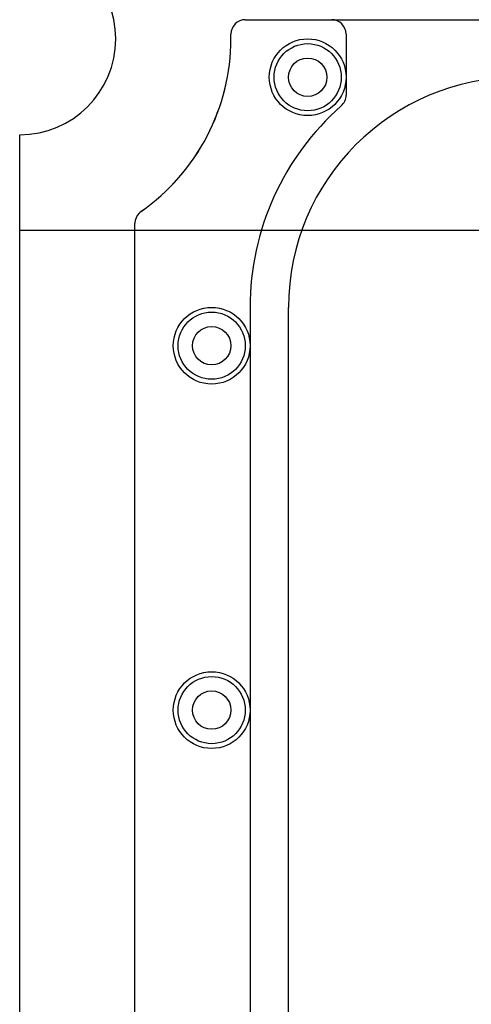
# Model space of a CAD drawing. Extents: x 0 to 20.5, y -0.9 to 20.
# Tile 10 of 18: x 0 to 2.4, y 10.5 to 15.6. Entities that reach past the tile are written whole.
import ezdxf

# ---------------------------------------------------------------- set-up
doc = ezdxf.new("R2010")
doc.units = 0
for name, color, linetype in [('Hole', 1, 'CONTINUOUS'), ('L1', 3, 'CONTINUOUS'), ('L2', 3, 'CONTINUOUS'), ('L3', 3, 'CONTINUOUS'), ('L4', 3, 'CONTINUOUS'), ('Outline', 7, 'CONTINUOUS'), ('PartsArea-A', 111, 'CONTINUOUS'), ('PartsArea-B', 111, 'CONTINUOUS'), ('Resist-A', 2, 'CONTINUOUS'), ('Resist-B', 2, 'CONTINUOUS')]:
    doc.layers.add(name, color=color, linetype=linetype)

msp = doc.modelspace()

# ---------------------------------------------------------------- linework, layer by layer
at = {"layer": 'Hole'}
for centre in [(1.5, 15.3), (1, 13.9), (1, 12)]:
    msp.add_circle(centre, 0.1, dxfattribs=at)
at = {"layer": 'L1'}
for p, q in [((1.175, 15.59996), (1.62503, 15.59996)), ((1.1, 15.5), (1.1, 15.52496)), ((1.7, 15.52499), (1.7, 15.20684)), ((0.6, 1), (0.6, 14.53823)), ((1.19996, 14.1), (1.19996, 9.82004)), ((1.4, 9.82004), (1.4, 14.1))]:
    msp.add_line(p, q, dxfattribs=at)
for centre in [(1.5, 15.3), (1, 13.9), (1, 12)]:
    msp.add_circle(centre, 0.2, dxfattribs=at)
for centre, radius, start, end in [((1.175, 15.52496), 0.075, 90, 180), ((1.62503, 15.52499), 0.07497, 0, 90), ((0, 15.5), 1.1, -54.98306, 0), ((2.6, 14.1), 1.2, 90, 180), ((1.62503, 15.20684), 0.07497, -48.62859, 0), ((2.6, 14.1), 1.40004, 131.37572, 180), ((0.67501, 14.53823), 0.07501, 135, 180), ((0.67498, 14.53826), 0.07497, 125.72957, 135)]:
    msp.add_arc(centre, radius, start, end, dxfattribs=at)
at = {"layer": 'L2'}
for p, q in [((1.175, 15.59996), (18.825, 15.59996)), ((1.1, 15.5), (1.1, 15.52496)), ((0.6, 1), (0.6, 14.53823))]:
    msp.add_line(p, q, dxfattribs=at)
for centre in [(1.5, 15.3), (1, 13.9), (1, 12)]:
    msp.add_circle(centre, 0.2, dxfattribs=at)
for centre, radius, start, end in [((1.175, 15.52496), 0.075, 90, 180), ((0, 15.5), 1.1, -54.93783, 0), ((0.675, 14.53823), 0.075, 135, 180), ((0.67498, 14.53824), 0.07498, 125.05712, 134.9946)]:
    msp.add_arc(centre, radius, start, end, dxfattribs=at)
at = {"layer": 'L3'}
for p, q in [((1.175, 15.59996), (10.58137, 15.59996)), ((1.1, 15.5), (1.1, 15.52496)), ((0.6, 1), (0.6, 14.53823))]:
    msp.add_line(p, q, dxfattribs=at)
for centre in [(1.5, 15.3), (1, 13.9), (1, 12)]:
    msp.add_circle(centre, 0.2, dxfattribs=at)
for centre, radius, start, end in [((1.175, 15.52496), 0.075, 90, 180), ((0, 15.5), 1.1, -54.93783, 0), ((0.675, 14.53823), 0.075, 135, 180), ((0.67498, 14.53824), 0.07498, 125.05712, 134.9946)]:
    msp.add_arc(centre, radius, start, end, dxfattribs=at)
at = {"layer": 'L4'}
for p, q in [((1.175, 15.59996), (4.47496, 15.59996)), ((1.1, 15.5), (1.1, 15.52496)), ((0.6, 1), (0.6, 14.53823))]:
    msp.add_line(p, q, dxfattribs=at)
for centre in [(1.5, 15.3), (1, 13.9), (1, 12)]:
    msp.add_circle(centre, 0.2, dxfattribs=at)
for centre, radius, start, end in [((1.175, 15.52496), 0.075, 90, 180), ((0, 15.5), 1.1, -54.93783, 0), ((0.675, 14.53823), 0.075, 135, 180), ((0.67498, 14.53824), 0.07498, 125.05712, 134.9946)]:
    msp.add_arc(centre, radius, start, end, dxfattribs=at)
at = {"layer": 'Outline'}
msp.add_line((0, 1), (0, 15), dxfattribs=at)
msp.add_arc((0, 15.5), 0.5, -90, 90, dxfattribs=at)
at = {"layer": 'PartsArea-A'}
for p, q in [((0, 14.5), (0, 15)), ((20, 14.5), (0, 14.5))]:
    msp.add_line(p, q, dxfattribs=at)
msp.add_arc((0, 15.5), 0.5, -90, 90, dxfattribs=at)
at = {"layer": 'PartsArea-B'}
for p, q in [((0, 14.5), (0, 15)), ((20, 14.5), (0, 14.5))]:
    msp.add_line(p, q, dxfattribs=at)
msp.add_arc((0, 15.5), 0.5, -90, 90, dxfattribs=at)
at = {"layer": 'Resist-A'}
for centre in [(1.5, 15.3), (1, 13.9), (1, 12)]:
    msp.add_circle(centre, 0.175, dxfattribs=at)
at = {"layer": 'Resist-B'}
for centre in [(1.5, 15.3), (1, 13.9), (1, 12)]:
    msp.add_circle(centre, 0.175, dxfattribs=at)

doc.saveas('drawing.dxf')
